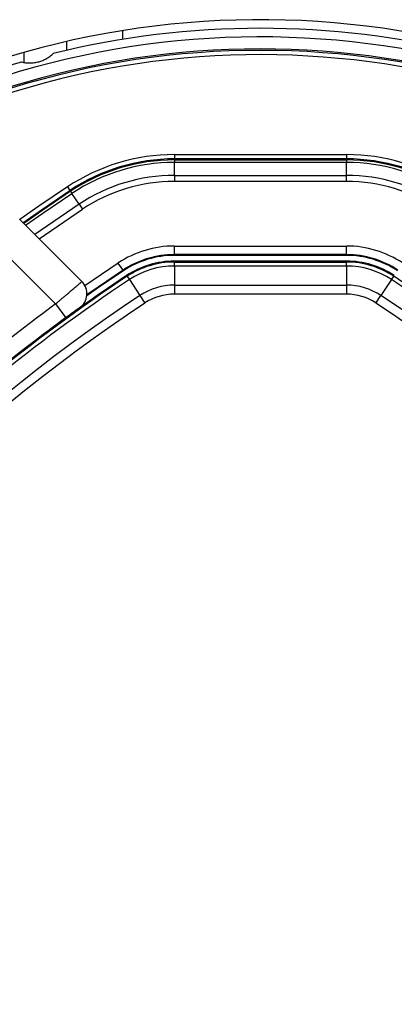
# Model space of a CAD drawing. Header units: millimetres. Extents: x 20 to 22981, y 40 to 19992.
# Tile 91 of 153: x 6723 to 6810, y 14669 to 14898. Entities that reach past the tile are written whole.
import ezdxf

# ---------------------------------------------------------------- set-up
doc = ezdxf.new("R2010")
doc.units = ezdxf.units.MM
doc.header["$LTSCALE"] = 2

msp = doc.modelspace()

# ---------------------------------------------------------------- linework, layer by layer
at = {"color": 8, "linetype": 'Continuous', "lineweight": 25}
for p, q in [((6747.29, 14895.09), (6747.29, 14893.06)), ((6737.2, 14854.78), (6726.92, 14847.71)), ((6727.93, 14846.7), (6737.99, 14853.6)), ((6746.3, 14841.1), (6738.55, 14835.82))]:
    msp.add_line(p, q, dxfattribs=at)
at = {"color": 7, "linetype": 'Continuous', "lineweight": 25}
for p, q in [((6734.29, 14892.56), (6734.29, 14890.51)), ((6724.34, 14890.02), (6724.34, 14887.72)), ((6759.31, 14866.29), (6759.31, 14865.29)), ((6759.31, 14866.29), (6799.26, 14866.29)), ((6799.26, 14866.29), (6799.26, 14865.29)), ((6759.31, 14865.04), (6759.31, 14865.29)), ((6799.26, 14865.29), (6759.31, 14865.29)), ((6759.31, 14865.04), (6799.26, 14865.04)), ((6759.31, 14865.04), (6759.31, 14864.46)), ((6759.31, 14861.46), (6759.31, 14864.46)), ((6799.26, 14864.46), (6759.31, 14864.46)), ((6799.26, 14865.04), (6799.26, 14865.29)), ((6799.26, 14865.04), (6799.26, 14864.46)), ((6799.26, 14861.46), (6799.26, 14864.46)), ((6759.31, 14861.46), (6759.31, 14860.04)), ((6759.31, 14861.46), (6799.26, 14861.46)), ((6799.26, 14860.04), (6799.26, 14861.46)), ((6734.52, 14858.8), (6735.08, 14857.97)), ((6799.26, 14860.04), (6759.31, 14860.04)), ((6735.22, 14857.76), (6735.08, 14857.97)), ((6735.22, 14857.76), (6735.54, 14857.27)), ((6737.2, 14854.78), (6735.54, 14857.27)), ((6737.2, 14854.78), (6737.99, 14853.6)), ((6723.38, 14851.25), (6737.84, 14836.79)), ((6731.74, 14831.58), (6717.72, 14845.59)), ((6759.31, 14843.04), (6759.31, 14845.04)), ((6759.31, 14845.04), (6799.26, 14845.04)), ((6799.26, 14843.04), (6799.26, 14845.04)), ((6799.26, 14843.04), (6759.31, 14843.04)), ((6759.31, 14842.86), (6759.31, 14843.04)), ((6799.26, 14842.86), (6759.31, 14842.86)), ((6799.26, 14842.86), (6799.26, 14843.04)), ((6747.4, 14839.44), (6746.3, 14841.1)), ((6799.26, 14841.54), (6759.31, 14841.54)), ((6759.31, 14841.31), (6759.31, 14841.54)), ((6759.31, 14840.4), (6759.31, 14841.31)), ((6759.31, 14841.31), (6799.26, 14841.31)), ((6759.31, 14840.4), (6759.31, 14835.95)), ((6799.26, 14840.4), (6759.31, 14840.4)), ((6799.26, 14841.31), (6799.26, 14841.54)), ((6799.26, 14840.4), (6799.26, 14841.31)), ((6799.26, 14840.4), (6799.26, 14835.95)), ((6747.5, 14839.29), (6747.4, 14839.44)), ((6748.36, 14838), (6748.24, 14838.19)), ((6810.22, 14838), (6810.34, 14838.19)), ((6748.36, 14838), (6748.87, 14837.24)), ((6748.87, 14837.24), (6751.33, 14833.54)), ((6759.31, 14835.95), (6799.26, 14835.95)), ((6759.31, 14835.95), (6759.31, 14833.87)), ((6799.26, 14835.95), (6799.26, 14833.87)), ((6809.71, 14837.24), (6807.25, 14833.54)), ((6809.71, 14837.24), (6810.22, 14838)), ((6751.33, 14833.54), (6752.48, 14831.8)), ((6799.26, 14833.87), (6759.31, 14833.87)), ((6806.09, 14831.8), (6807.25, 14833.54)), ((6731.74, 14831.58), (6734.1, 14828.36)), ((6734.1, 14828.36), (6730.92, 14826))]:
    msp.add_line(p, q, dxfattribs=at)
at = {"color": 8, "linetype": 'Continuous', "lineweight": 25, "flags": 128}
for points in [[(6734.52, 14858.8), (6727.89, 14854.29), (6723.45, 14851.18)], [(6735.22, 14857.76), (6728.55, 14853.23), (6724.35, 14850.29)], [(6724.77, 14849.87), (6728.8, 14852.7), (6735.54, 14857.27)]]:
    msp.add_lwpolyline(points, dxfattribs=at)
at = {"color": 7, "linetype": 'Continuous', "lineweight": 25, "flags": 128}
for points in [[(6724.17, 14850.46), (6728.45, 14853.47), (6735.08, 14857.97)], [(6747.5, 14839.29), (6741.71, 14835.37), (6738.98, 14833.47)], [(6747.4, 14839.44), (6741.62, 14835.52), (6739, 14833.7)]]:
    msp.add_lwpolyline(points, dxfattribs=at)
at = {"color": 7, "linetype": 'Continuous', "lineweight": 25}
for centre, radius, start, end in [((6779.29, 14695.64), 202, 335.4268, 114.5732), ((6779.29, 14695.64), 200, 76.0906, 103.9094), ((6779.29, 14695.64), 198, 335.8585, 114.1415), ((6779.29, 14695.64), 195.2, 336.1724, 113.8276), ((6779.29, 14695.64), 200, 106.0906, 114.3597), ((6759.31, 14821.54), 44.76, 90, 123.6328), ((6799.26, 14821.54), 44.76, 56.3672, 90), ((6759.31, 14821.54), 43.76, 90, 123.6328), ((6759.31, 14821.54), 43.51, 90, 123.6328), ((6759.31, 14821.54), 42.92, 90, 123.6328), ((6799.26, 14821.54), 43.76, 56.3672, 90), ((6799.26, 14821.54), 43.51, 56.3672, 90), ((6799.26, 14821.54), 42.92, 56.3672, 90), ((6759.31, 14821.54), 39.92, 90, 123.6328), ((6799.26, 14821.54), 39.92, 56.3672, 90), ((6759.31, 14821.54), 38.51, 90, 123.6328), ((6799.26, 14821.54), 38.51, 56.3672, 90), ((6759.31, 14821.54), 23.5, 90, 123.6328), ((6799.26, 14821.54), 23.5, 56.3672, 90), ((6759.31, 14821.54), 21.5, 90, 123.6328), ((6759.31, 14821.54), 21.33, 90, 123.6328), ((6799.26, 14821.54), 21.5, 56.3672, 90), ((6799.26, 14821.54), 21.33, 56.3672, 90), ((6759.31, 14821.54), 20, 90, 123.6328), ((6759.31, 14821.54), 19.78, 90, 123.6328), ((6759.31, 14821.54), 18.86, 90, 123.6328), ((6799.26, 14821.54), 20, 56.3672, 90), ((6799.26, 14821.54), 19.78, 56.3672, 90), ((6799.26, 14821.54), 18.86, 56.3672, 90), ((6969.78, 14505.15), 400, 123.6328, 131.8471), ((6969.78, 14505.15), 400, 123.6328, 130.8526), ((6969.78, 14505.15), 399.78, 123.6328, 146.3672), ((6969.78, 14505.15), 398.86, 123.6328, 146.3672), ((6735.01, 14833.96), 4, 305.7221, 45), ((6759.31, 14821.54), 14.42, 90, 123.6328), ((6799.26, 14821.54), 14.42, 56.3672, 90), ((6588.79, 14505.15), 398.86, 33.6328, 56.3672), ((6588.79, 14505.15), 399.78, 33.6328, 56.3672), ((6969.78, 14505.15), 394.42, 123.6328, 146.3672), ((6759.31, 14821.54), 12.33, 90, 123.6328), ((6799.26, 14821.54), 12.33, 56.3672, 90), ((6588.79, 14505.15), 394.42, 33.6328, 56.3672), ((6969.78, 14505.15), 392.33, 123.6328, 146.3672), ((6970.89, 14505.97), 404, 126.2964, 132.0724), ((6588.79, 14505.15), 392.33, 33.6328, 56.3672)]:
    msp.add_arc(centre, radius, start, end, dxfattribs=at)
at = {"color": 8, "linetype": 'Continuous', "lineweight": 25}
for radius, start, end in [(195.2, 336.1724, 113.8276), (194.87, 336.2097, 113.7903), (193.87, 336.3244, 113.6756)]:
    msp.add_arc((6779.29, 14695.64), radius, start, end, dxfattribs=at)
at = {"color": 7, "linetype": 'Continuous', "lineweight": 25}
for points, knots in [([(6723.86, 14887.81), (6724.17, 14887.74), (6724.79, 14887.62), (6725.79, 14887.57), (6726.83, 14887.64), (6727.83, 14887.85), (6728.78, 14888.18), (6729.66, 14888.61), (6730.49, 14889.14), (6730.97, 14889.56), (6731.21, 14889.78)], [0, 0, 0, 0, 0.125658, 0.254213, 0.380096, 0.510315, 0.625689, 0.744467, 0.870637, 1, 1, 1, 1]), ([(6731.74, 14831.58), (6731.91, 14831.73), (6732.25, 14832.02), (6732.76, 14832.46), (6733.27, 14832.9), (6733.77, 14833.32), (6734.25, 14833.73), (6734.71, 14834.13), (6735.16, 14834.51), (6735.58, 14834.87), (6735.97, 14835.2), (6736.33, 14835.51), (6736.66, 14835.79), (6736.95, 14836.03), (6737.28, 14836.32), (6737.54, 14836.54), (6737.72, 14836.69), (6737.82, 14836.78), (6737.83, 14836.79), (6737.84, 14836.79)], [0, 0, 0, 0, 0.053327, 0.107028, 0.161915, 0.217211, 0.270625, 0.324416, 0.379402, 0.434802, 0.488109, 0.541795, 0.596675, 0.651969, 0.704812, 0.812311, 0.867098, 0.933183, 1, 1, 1, 1]), ([(6737.35, 14830.72), (6737.33, 14830.71), (6737.3, 14830.68), (6736.92, 14830.41), (6736.19, 14829.88), (6735.21, 14829.17), (6734.47, 14828.63), (6734.1, 14828.36)], [0, 0, 0, 0, 0.133305, 0.348506, 0.565602, 0.783043, 1, 1, 1, 1])]:
    msp.add_open_spline(points, degree=3, knots=knots, dxfattribs=at)

doc.saveas('drawing.dxf')
